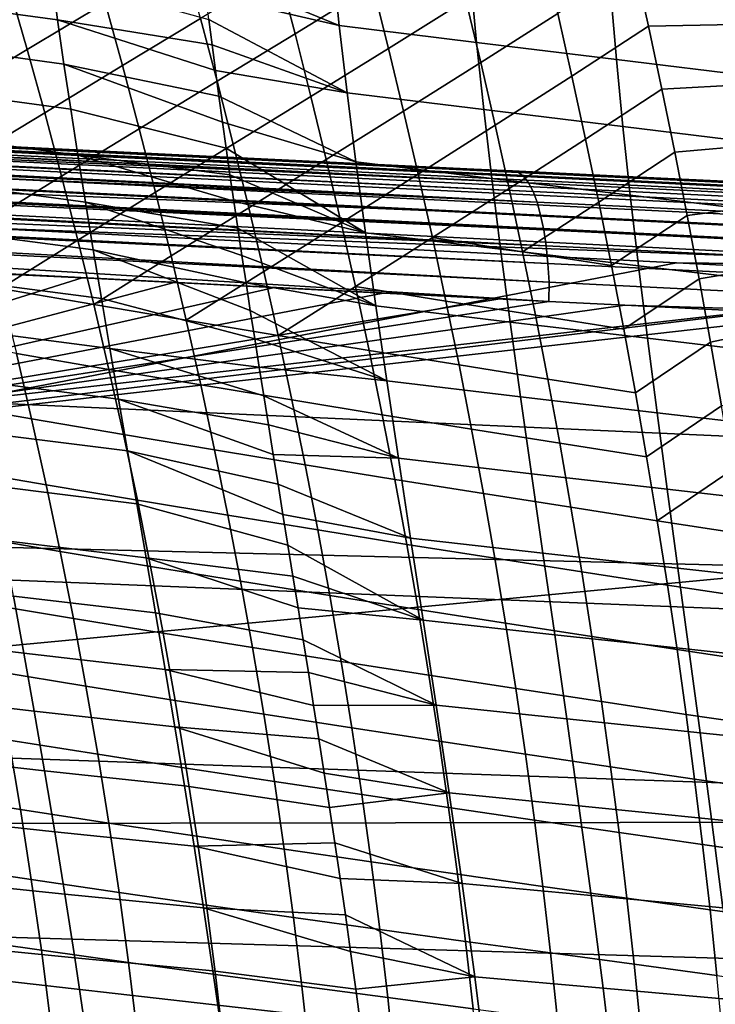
# Model space of a CAD drawing. Header units: metres. Extents: x -25 to 132, y -25 to 25.
# Tile 168 of 256: x 35.25 to 39.48, y 5.13 to 11.11. Entities that reach past the tile are written whole.
import ezdxf

# ---------------------------------------------------------------- set-up
doc = ezdxf.new("R2010")
doc.units = ezdxf.units.M
doc.layers.add('solid_12_061_071_XXX', color=7, linetype='CONTINUOUS')

msp = doc.modelspace()

# ---------------------------------------------------------------- linework, layer by layer
at = {"layer": 'solid_12_061_071_XXX'}
for points in [[(36.926117, 11.026084, 79.176849), (37.399086, 11.317665, 79.163437), (37.30064, 11.696459, 79.042152), (36.826393, 11.405828, 79.055687)], [(37.494419, 10.937432, 79.280838), (37.96521, 11.232767, 79.283257), (37.871307, 11.61235, 79.165321), (37.399086, 11.317665, 79.163437)], [(35.297585, 10.929694, 79.07766), (35.772095, 11.213678, 79.008812), (35.663757, 11.592812, 78.878784), (35.188244, 11.31093, 78.946693)], [(37.195236, 11.076002, 50.549416), (36.366974, 11.416346, 49.997757), (36.350224, 11.567039, 50.132), (37.15374, 11.474113, 50.882942)], [(34.525883, 11.501549, 48.00235), (35.446209, 11.375857, 48.938633), (35.482349, 11.111381, 48.708679), (34.566238, 11.236347, 47.761555)], [(35.877205, 10.832466, 79.134789), (36.351624, 11.118738, 79.085762), (36.247562, 11.498135, 78.960381), (35.772095, 11.213678, 79.008812)], [(38.056053, 10.851933, 79.397316), (38.524311, 11.150175, 79.414734), (38.435108, 11.530629, 79.299744), (37.96521, 11.232767, 79.283257)], [(38.030857, 10.972892, 51.314945), (37.195236, 11.076002, 50.549416), (37.15374, 11.474113, 50.882942), (37.993309, 11.370728, 51.634666)], [(38.610531, 10.768657, 79.525856), (39.075268, 11.071776, 79.55661), (38.99091, 11.453245, 79.44413), (38.524311, 11.150175, 79.414734)], [(39.075268, 11.071776, 79.55661), (39.599445, 11.083069, 79.683769), (39.522884, 11.449518, 79.577232), (38.99091, 11.453245, 79.44413)], [(35.446209, 11.375857, 48.938633), (36.402992, 11.111957, 49.737904), (36.422203, 10.958199, 49.612209), (35.482349, 11.111381, 48.708679)], [(36.45248, 10.737462, 79.207161), (36.926117, 11.026084, 79.176849), (36.826393, 11.405828, 79.055687), (36.351624, 11.118738, 79.085762)], [(37.195236, 11.076002, 50.549416), (36.384579, 11.264609, 49.866364), (36.366974, 11.416346, 49.997757)], [(37.993309, 11.370728, 51.634666), (38.846439, 11.267314, 52.373837), (38.880444, 10.8697, 52.067516), (38.030857, 10.972892, 51.314945)], [(34.82412, 10.647159, 79.167976), (35.297585, 10.929694, 79.07766), (35.188244, 11.31093, 78.946693), (34.713783, 11.031142, 79.035805)], [(37.022667, 10.644657, 79.294083), (37.494419, 10.937432, 79.280838), (37.399086, 11.317665, 79.163437), (36.926117, 11.026084, 79.176849)], [(37.242676, 10.667379, 50.231834), (36.402992, 11.111957, 49.737904), (36.384579, 11.264609, 49.866364), (37.195236, 11.076002, 50.549416)], [(38.846439, 11.267314, 52.373837), (39.712833, 11.162333, 53.098919), (39.743713, 10.764929, 52.805702), (38.880444, 10.8697, 52.067516)], [(34.566238, 11.236347, 47.761555), (35.482349, 11.111381, 48.708679), (35.521023, 10.842031, 48.486217), (34.60915, 10.966108, 47.528667)], [(35.40366, 10.546096, 79.204483), (35.877205, 10.832466, 79.134789), (35.772095, 11.213678, 79.008812), (35.297585, 10.929694, 79.07766)], [(37.58662, 10.555714, 79.394341), (38.056053, 10.851933, 79.397316), (37.96521, 11.232767, 79.283257), (37.494419, 10.937432, 79.280838)], [(38.143829, 10.46981, 79.507507), (38.610531, 10.768657, 79.525856), (38.524311, 11.150175, 79.414734), (38.056053, 10.851933, 79.397316)], [(35.482349, 11.111381, 48.708679), (36.422203, 10.958199, 49.612209), (36.442215, 10.803141, 49.489117)], [(35.482349, 11.111381, 48.708679), (36.442215, 10.803141, 49.489117), (36.462982, 10.646837, 49.36866), (35.521023, 10.842031, 48.486217)], [(35.979061, 10.4491, 79.256706), (36.45248, 10.737462, 79.207161), (36.351624, 11.118738, 79.085762), (35.877205, 10.832466, 79.134789)], [(37.242676, 10.667379, 50.231834), (36.422203, 10.958199, 49.612209), (36.402992, 11.111957, 49.737904)], [(38.074203, 10.564868, 51.010391), (37.242676, 10.667379, 50.231834), (37.195236, 11.076002, 50.549416), (38.030857, 10.972892, 51.314945)], [(38.69376, 10.386048, 79.633125), (39.156734, 10.689431, 79.665237), (39.075268, 11.071776, 79.55661), (38.610531, 10.768657, 79.525856)], [(39.156734, 10.689431, 79.665237), (39.673271, 10.716878, 79.786499), (39.599445, 11.083069, 79.683769), (39.075268, 11.071776, 79.55661)], [(36.550102, 10.354238, 79.324577), (37.022667, 10.644657, 79.294083), (36.926117, 11.026084, 79.176849), (36.45248, 10.737462, 79.207161)], [(34.60915, 10.966108, 47.528667), (35.521023, 10.842031, 48.486217), (35.562122, 10.567641, 48.271221), (34.654507, 10.690661, 47.303669)], [(37.242676, 10.667379, 50.231834), (36.442215, 10.803141, 49.489117), (36.422203, 10.958199, 49.612209)], [(38.030857, 10.972892, 51.314945), (38.880444, 10.8697, 52.067516), (38.920094, 10.462225, 51.775612), (38.074203, 10.564868, 51.010391)], [(34.931156, 10.260517, 79.295876), (35.40366, 10.546096, 79.204483), (35.297585, 10.929694, 79.07766), (34.82412, 10.647159, 79.167976)], [(37.11602, 10.26149, 79.407387), (37.58662, 10.555714, 79.394341), (37.494419, 10.937432, 79.280838), (37.022667, 10.644657, 79.294083)], [(35.506435, 10.160056, 79.327156), (35.979061, 10.4491, 79.256706), (35.877205, 10.832466, 79.134789), (35.40366, 10.546096, 79.204483)], [(35.521023, 10.842031, 48.486217), (36.462982, 10.646837, 49.36866), (36.484486, 10.489257, 49.250813)], [(35.521023, 10.842031, 48.486217), (36.484486, 10.489257, 49.250813), (36.506718, 10.330255, 49.135468), (35.562122, 10.567641, 48.271221)], [(37.675674, 10.172462, 79.50396), (38.143829, 10.46981, 79.507507), (38.056053, 10.851933, 79.397316), (37.58662, 10.555714, 79.394341)], [(38.880444, 10.8697, 52.067516), (39.743713, 10.764929, 52.805702), (39.780045, 10.357989, 52.526173), (38.920094, 10.462225, 51.775612)], [(37.295677, 10.247669, 49.930119), (36.462982, 10.646837, 49.36866), (36.442215, 10.803141, 49.489117), (37.242676, 10.667379, 50.231834)], [(36.077633, 10.063504, 79.374573), (36.550102, 10.354238, 79.324577), (36.45248, 10.737462, 79.207161), (35.979061, 10.4491, 79.256706)], [(38.228519, 10.086362, 79.613831), (38.69376, 10.386048, 79.633125), (38.610531, 10.768657, 79.525856), (38.143829, 10.46981, 79.507507)], [(39.235306, 10.306194, 79.769989), (39.744358, 10.351108, 79.885414), (39.673271, 10.716878, 79.786499), (39.156734, 10.689431, 79.665237)], [(34.654507, 10.690661, 47.303669), (35.562122, 10.567641, 48.271221), (35.605537, 10.288043, 48.063667), (34.702202, 10.409834, 47.086529)], [(38.122982, 10.146096, 50.720924), (37.295677, 10.247669, 49.930119), (37.242676, 10.667379, 50.231834), (38.074203, 10.564868, 51.010391)], [(38.773987, 10.002324, 79.736526), (39.235306, 10.306194, 79.769989), (39.156734, 10.689431, 79.665237), (38.69376, 10.386048, 79.633125)], [(37.295677, 10.247669, 49.930119), (36.484486, 10.489257, 49.250813), (36.462982, 10.646837, 49.36866)], [(36.644466, 9.969, 79.438011), (37.11602, 10.26149, 79.407387), (37.022667, 10.644657, 79.294083), (36.550102, 10.354238, 79.324577)], [(35.034824, 9.87113, 79.419502), (35.506435, 10.160056, 79.327156), (35.40366, 10.546096, 79.204483), (34.931156, 10.260517, 79.295876)], [(35.562122, 10.567641, 48.271221), (36.506718, 10.330255, 49.135468), (36.529663, 10.169738, 49.022564), (35.605537, 10.288043, 48.063667)], [(37.20615, 9.876525, 79.516762), (37.675674, 10.172462, 79.50396), (37.58662, 10.555714, 79.394341), (37.11602, 10.26149, 79.407387)], [(38.074203, 10.564868, 51.010391), (38.920094, 10.462225, 51.775612), (38.965015, 10.044342, 51.498051), (38.122982, 10.146096, 50.720924)], [(31.698168, 10.500534, 136.387131), (31.681293, 10.507289, 136.454178), (33.953064, 10.399088, 137.129211), (38.285995, 10.182731, 138.192017)], [(38.285995, 10.182731, 138.192017), (31.699619, 10.499722, 136.381332), (31.698168, 10.500534, 136.387131)], [(38.285995, 10.182731, 138.192017), (38.317028, 10.158749, 138.07576), (31.717611, 10.486503, 136.309219), (31.699619, 10.499722, 136.381332)], [(38.317028, 10.158749, 138.07576), (31.726948, 10.477262, 136.271561), (31.717611, 10.486503, 136.309219)], [(38.317028, 10.158749, 138.07576), (31.735167, 10.467708, 136.238235), (31.726948, 10.477262, 136.271561)], [(37.353867, 9.816295, 49.644184), (36.506718, 10.330255, 49.135468), (36.484486, 10.489257, 49.250813), (37.295677, 10.247669, 49.930119)], [(38.317028, 10.158749, 138.07576), (38.346371, 10.120231, 137.963028), (31.75218, 10.443442, 136.168808), (31.735167, 10.467708, 136.238235)], [(38.346371, 10.120231, 137.963028), (31.754452, 10.439717, 136.15947), (31.75218, 10.443442, 136.168808)], [(38.346371, 10.120231, 137.963028), (31.768555, 10.413846, 136.101303), (31.754452, 10.439717, 136.15947)], [(38.346371, 10.120231, 137.963028), (38.373581, 10.067758, 137.855515), (31.780272, 10.388455, 136.052551), (31.768555, 10.413846, 136.101303)], [(35.60585, 9.771492, 79.445663), (36.077633, 10.063504, 79.374573), (35.979061, 10.4491, 79.256706), (35.506435, 10.160056, 79.327156)], [(37.761559, 9.78763, 79.609673), (38.228519, 10.086362, 79.613831), (38.143829, 10.46981, 79.507507), (37.675674, 10.172462, 79.50396)], [(38.920094, 10.462225, 51.775612), (39.780045, 10.357989, 52.526173), (39.82148, 9.940987, 52.260262), (38.965015, 10.044342, 51.498051)], [(38.373581, 10.067758, 137.855515), (31.784197, 10.379086, 136.036118), (31.780272, 10.388455, 136.052551)], [(38.373581, 10.067758, 137.855515), (38.398247, 10.002119, 137.754822), (31.799015, 10.339363, 135.973648), (31.784197, 10.379086, 136.036118)], [(38.285995, 10.182731, 138.192017), (33.953064, 10.399088, 137.129211), (34.417206, 10.376719, 137.256088)], [(38.285995, 10.182731, 138.192017), (34.417206, 10.376719, 137.256088), (34.901939, 10.353356, 137.388107)], [(34.702202, 10.409834, 47.086529), (35.605537, 10.288043, 48.063667), (35.651161, 10.00307, 47.863529), (34.752117, 10.123454, 46.877224)], [(34.794491, 10.358452, 140.687073), (35.135567, 10.342013, 140.780289), (35.419647, 10.328405, 137.529251), (34.901939, 10.353356, 137.388107)], [(34.901939, 10.353356, 137.388107), (35.419647, 10.328405, 137.529251), (36.593594, 10.271827, 137.851532)], [(38.285995, 10.182731, 138.192017), (34.901939, 10.353356, 137.388107), (37.964447, 10.205758, 138.230103)], [(37.254772, 10.239962, 138.034012), (37.964447, 10.205758, 138.230103), (34.901939, 10.353356, 137.388107)], [(36.593594, 10.271827, 137.851532), (37.254772, 10.239962, 138.034012), (34.901939, 10.353356, 137.388107)], [(36.172859, 9.67561, 79.488365), (36.644466, 9.969, 79.438011), (36.550102, 10.354238, 79.324577), (36.077633, 10.063504, 79.374573)], [(38.310108, 9.701551, 79.71627), (38.773987, 10.002324, 79.736526), (38.69376, 10.386048, 79.633125), (38.228519, 10.086362, 79.613831)], [(38.398247, 10.002119, 137.754822), (31.804022, 10.324234, 135.952347), (31.799015, 10.339363, 135.973648)], [(38.398247, 10.002119, 137.754822), (31.812925, 10.294903, 135.914215), (31.804022, 10.324234, 135.952347)], [(38.398247, 10.002119, 137.754822), (38.419998, 9.924301, 137.662491), (31.82535, 10.248003, 135.860367), (31.812925, 10.294903, 135.914215)], [(35.043602, 10.257109, 141.124496), (41.498787, 9.943375, 142.89328), (41.523026, 9.981983, 142.811356), (35.067528, 10.294581, 141.043594)], [(35.067528, 10.294581, 141.043594), (41.523026, 9.981983, 142.811356), (41.547871, 10.009643, 142.725281), (35.092022, 10.321422, 140.95874)], [(35.092022, 10.321422, 140.95874), (41.547871, 10.009643, 142.725281), (41.572926, 10.025921, 142.636414), (35.116714, 10.337221, 140.871216)], [(35.116714, 10.337221, 140.871216), (41.572926, 10.025921, 142.636414), (39.472385, 10.132999, 141.96582), (35.135567, 10.342013, 140.780289)], [(35.135567, 10.342013, 140.780289), (39.472385, 10.132999, 141.96582), (35.981632, 10.301321, 137.683167), (35.419647, 10.328405, 137.529251)], [(35.419647, 10.328405, 137.529251), (35.981632, 10.301321, 137.683167), (36.593594, 10.271827, 137.851532)], [(39.472385, 10.132999, 141.96582), (36.593594, 10.271827, 137.851532), (35.981632, 10.301321, 137.683167)], [(37.353867, 9.816295, 49.644184), (36.529663, 10.169738, 49.022564), (36.506718, 10.330255, 49.135468)], [(38.8512, 9.617458, 79.83606), (39.310974, 9.922052, 79.870888), (39.235306, 10.306194, 79.769989), (38.773987, 10.002324, 79.736526)], [(39.310974, 9.922052, 79.870888), (39.812748, 9.985627, 79.980576), (39.744358, 10.351108, 79.885414), (39.235306, 10.306194, 79.769989)], [(38.419998, 9.924301, 137.662491), (31.825848, 10.245959, 135.8582), (31.82535, 10.248003, 135.860367)], [(38.419998, 9.924301, 137.662491), (31.837706, 10.192813, 135.805878), (31.825848, 10.245959, 135.8582)], [(35.020611, 10.209569, 141.200211), (41.475533, 9.894423, 142.969803), (41.498787, 9.943375, 142.89328), (35.043602, 10.257109, 141.124496)], [(35.605537, 10.288043, 48.063667), (36.529663, 10.169738, 49.022564), (36.553288, 10.007778, 48.912148)], [(35.605537, 10.288043, 48.063667), (36.553288, 10.007778, 48.912148), (36.577579, 9.844248, 48.804138), (35.651161, 10.00307, 47.863529)], [(39.472385, 10.132999, 141.96582), (37.254772, 10.239962, 138.034012), (36.593594, 10.271827, 137.851532)], [(36.735516, 9.581687, 79.547447), (37.20615, 9.876525, 79.516762), (37.11602, 10.26149, 79.407387), (36.644466, 9.969, 79.438011)], [(39.472385, 10.132999, 141.96582), (37.964447, 10.205758, 138.230103), (37.254772, 10.239962, 138.034012)], [(38.176823, 9.716017, 50.446468), (37.353867, 9.816295, 49.644184), (37.295677, 10.247669, 49.930119), (38.122982, 10.146096, 50.720924)], [(38.419998, 9.924301, 137.662491), (38.438511, 9.835476, 137.57991), (31.843941, 10.160887, 135.777954), (31.837706, 10.192813, 135.805878)], [(34.998901, 10.152683, 141.269592), (41.453621, 9.83589, 143.039688), (41.475533, 9.894423, 142.969803), (35.020611, 10.209569, 141.200211)], [(37.964447, 10.205758, 138.230103), (38.247929, 10.192096, 138.308441), (38.285995, 10.182731, 138.192017)], [(39.472385, 10.132999, 141.96582), (38.247929, 10.192096, 138.308441), (37.964447, 10.205758, 138.230103)], [(39.472385, 10.132999, 141.96582), (38.723644, 10.169168, 138.439911), (38.247929, 10.192096, 138.308441)], [(38.285995, 10.182731, 138.192017), (38.247929, 10.192096, 138.308441), (38.723644, 10.169168, 138.439911)], [(44.873028, 9.865136, 140.019165), (38.285995, 10.182731, 138.192017), (38.723644, 10.169168, 138.439911)], [(44.904503, 9.84075, 139.902008), (38.317028, 10.158749, 138.07576), (38.285995, 10.182731, 138.192017), (44.873028, 9.865136, 140.019165)], [(38.438511, 9.835476, 137.57991), (31.848436, 10.135768, 135.757584), (31.843941, 10.160887, 135.777954)], [(38.438511, 9.835476, 137.57991), (38.453503, 9.736979, 137.508301), (31.857973, 10.07515, 135.713577), (31.848436, 10.135768, 135.757584)], [(34.752117, 10.123454, 46.877224), (35.651161, 10.00307, 47.863529), (35.698887, 9.712552, 47.670784), (34.80415, 9.83135, 46.675728)], [(34.978802, 10.087314, 141.331589), (41.433399, 9.768692, 143.101868), (41.453621, 9.83589, 143.039688), (34.998901, 10.152683, 141.269592)], [(35.134995, 9.478911, 79.53878), (35.60585, 9.771492, 79.445663), (35.506435, 10.160056, 79.327156), (35.034824, 9.87113, 79.419502)], [(37.353867, 9.816295, 49.644184), (36.553288, 10.007778, 48.912148), (36.529663, 10.169738, 49.022564)], [(37.293015, 9.489709, 79.622185), (37.761559, 9.78763, 79.609673), (37.675674, 10.172462, 79.50396), (37.20615, 9.876525, 79.516762)], [(38.122982, 10.146096, 50.720924), (38.965015, 10.044342, 51.498051), (39.014854, 9.615508, 51.234753), (38.176823, 9.716017, 50.446468)], [(44.934254, 9.801586, 139.788483), (38.346371, 10.120231, 137.963028), (38.317028, 10.158749, 138.07576), (44.904503, 9.84075, 139.902008)], [(44.96183, 9.748246, 139.680298), (38.373581, 10.067758, 137.855515), (38.346371, 10.120231, 137.963028), (44.934254, 9.801586, 139.788483)], [(39.472385, 10.132999, 141.96582), (39.537022, 10.129968, 138.664841), (38.723644, 10.169168, 138.439911)], [(44.873028, 9.865136, 140.019165), (38.723644, 10.169168, 138.439911), (39.537022, 10.129968, 138.664841)], [(39.472385, 10.132999, 141.96582), (41.577358, 10.031549, 142.541504), (40.410191, 10.087885, 138.906616), (39.537022, 10.129968, 138.664841)], [(41.572926, 10.025921, 142.636414), (41.577358, 10.031549, 142.541504), (39.472385, 10.132999, 141.96582)], [(38.453503, 9.736979, 137.508301), (31.85952, 10.064173, 135.706329), (31.857973, 10.07515, 135.713577)], [(38.453503, 9.736979, 137.508301), (31.866266, 10.01131, 135.674133), (31.85952, 10.064173, 135.706329)], [(34.960613, 10.01445, 141.385269), (41.415184, 9.693879, 143.155365), (41.433399, 9.768692, 143.101868), (34.978802, 10.087314, 141.331589)], [(35.701786, 9.380331, 79.559952), (36.172859, 9.67561, 79.488365), (36.077633, 10.063504, 79.374573), (35.60585, 9.771492, 79.445663)], [(37.761559, 9.78763, 79.609673), (38.310108, 9.701551, 79.71627), (38.228519, 10.086362, 79.613831)], [(44.986809, 9.681545, 139.579117), (38.398247, 10.002119, 137.754822), (38.373581, 10.067758, 137.855515), (44.96183, 9.748246, 139.680298)], [(38.453503, 9.736979, 137.508301), (38.464748, 9.630296, 137.448746), (31.871862, 9.959291, 135.646545), (31.866266, 10.01131, 135.674133)], [(34.944614, 9.935197, 141.42981), (41.399254, 9.61262, 143.199341), (41.415184, 9.693879, 143.155365), (34.960613, 10.01445, 141.385269)], [(35.651161, 10.00307, 47.863529), (36.577579, 9.844248, 48.804138), (36.602543, 9.678995, 48.698448)], [(35.651161, 10.00307, 47.863529), (36.602543, 9.678995, 48.698448), (36.628143, 9.512021, 48.595085), (35.698887, 9.712552, 47.670784)], [(37.416866, 9.372679, 49.373947), (36.577579, 9.844248, 48.804138), (36.553288, 10.007778, 48.912148), (37.353867, 9.816295, 49.644184)], [(38.310108, 9.701551, 79.71627), (38.8512, 9.617458, 79.83606), (38.773987, 10.002324, 79.736526)], [(45.008804, 9.602505, 139.486496), (38.419998, 9.924301, 137.662491), (38.398247, 10.002119, 137.754822), (44.986809, 9.681545, 139.579117)], [(38.965015, 10.044342, 51.498051), (39.82148, 9.940987, 52.260262), (39.867657, 9.513391, 52.007893), (39.014854, 9.615508, 51.234753)], [(38.464748, 9.630296, 137.448746), (31.873268, 9.944608, 135.639435), (31.871862, 9.959291, 135.646545)], [(38.464748, 9.630296, 137.448746), (38.47208, 9.517028, 137.402161), (31.878941, 9.87543, 135.609726), (31.873268, 9.944608, 135.639435)], [(34.944614, 9.935197, 141.42981), (34.925011, 9.850969, 141.462906), (34.961403, 9.849141, 141.472885), (41.399254, 9.61262, 143.199341)], [(36.264637, 9.28535, 79.59803), (36.735516, 9.581687, 79.547447), (36.644466, 9.969, 79.438011), (36.172859, 9.67561, 79.488365)], [(39.383732, 9.536991, 79.967911), (39.878487, 9.620257, 80.072052), (39.812748, 9.985627, 79.980576), (39.310974, 9.922052, 79.870888)], [(38.47208, 9.517028, 137.402161), (31.880789, 9.847789, 135.599487), (31.878941, 9.87543, 135.609726)], [(36.823158, 9.192241, 79.652824), (37.293015, 9.489709, 79.622185), (37.20615, 9.876525, 79.516762), (36.735516, 9.581687, 79.547447)], [(45.027485, 9.512335, 139.403854), (38.438511, 9.835476, 137.57991), (38.419998, 9.924301, 137.662491), (45.008804, 9.602505, 139.486496)], [(38.925377, 9.231427, 79.931725), (39.383732, 9.536991, 79.967911), (39.310974, 9.922052, 79.870888), (38.8512, 9.617458, 79.83606)], [(38.469383, 9.399178, 137.367554), (31.883251, 9.804172, 135.585144), (31.880789, 9.847789, 135.599487), (38.47208, 9.517028, 137.402161)], [(34.80415, 9.83135, 46.675728), (35.698887, 9.712552, 47.670784), (35.748592, 9.416315, 47.485413), (34.858173, 9.533341, 46.482018)], [(39.246735, 9.633822, 142.647186), (34.961403, 9.849141, 141.472885), (34.880192, 8.792013, 141.828049)], [(41.399254, 9.61262, 143.199341), (34.961403, 9.849141, 141.472885), (39.246735, 9.633822, 142.647186)], [(37.416866, 9.372679, 49.373947), (36.602543, 9.678995, 48.698448), (36.577579, 9.844248, 48.804138)], [(38.235359, 9.274068, 50.186943), (37.416866, 9.372679, 49.373947), (37.353867, 9.816295, 49.644184), (38.176823, 9.716017, 50.446468)], [(45.042561, 9.412416, 139.332458), (38.453503, 9.736979, 137.508301), (38.438511, 9.835476, 137.57991), (45.027485, 9.512335, 139.403854)], [(32.342209, 9.713166, 135.690826), (31.883251, 9.804172, 135.585144), (38.469383, 9.399178, 137.367554)], [(35.134995, 9.478911, 79.53878), (35.701786, 9.380331, 79.559952), (35.60585, 9.771492, 79.445663)], [(37.293015, 9.489709, 79.622185), (37.844234, 9.401174, 79.711479), (37.761559, 9.78763, 79.609673)], [(37.761559, 9.78763, 79.609673), (37.844234, 9.401174, 79.711479), (38.388569, 9.315345, 79.814827), (38.310108, 9.701551, 79.71627)], [(32.342209, 9.713166, 135.690826), (38.469383, 9.399178, 137.367554), (32.799648, 9.689264, 135.814972)], [(35.698887, 9.712552, 47.670784), (36.628143, 9.512021, 48.595085), (36.654358, 9.34331, 48.494053)], [(35.698887, 9.712552, 47.670784), (36.654358, 9.34331, 48.494053), (36.681168, 9.172701, 48.395283), (35.748592, 9.416315, 47.485413)], [(38.176823, 9.716017, 50.446468), (39.014854, 9.615508, 51.234753), (39.069244, 9.175176, 50.985641), (38.235359, 9.274068, 50.186943)], [(38.310108, 9.701551, 79.71627), (38.388569, 9.315345, 79.814827), (38.925377, 9.231427, 79.931725), (38.8512, 9.617458, 79.83606)], [(45.053802, 9.304279, 139.273392), (38.464748, 9.630296, 137.448746), (38.453503, 9.736979, 137.508301), (45.042561, 9.412416, 139.332458)], [(32.799648, 9.689264, 135.814972), (38.469383, 9.399178, 137.367554), (33.25716, 9.663328, 135.938843)], [(36.191441, 9.514271, 136.740952), (35.631065, 9.542022, 136.587158), (33.25716, 9.663328, 135.938843)], [(35.631065, 9.542022, 136.587158), (33.712975, 9.638005, 136.062546), (33.25716, 9.663328, 135.938843)], [(33.25716, 9.663328, 135.938843), (36.802082, 9.483549, 136.908661), (36.191441, 9.514271, 136.740952)], [(33.25716, 9.663328, 135.938843), (37.462479, 9.450059, 137.090225), (36.802082, 9.483549, 136.908661)], [(33.25716, 9.663328, 135.938843), (38.172127, 9.414149, 137.285614), (37.462479, 9.450059, 137.090225)], [(33.25716, 9.663328, 135.938843), (38.469383, 9.399178, 137.367554), (38.172127, 9.414149, 137.285614)], [(35.631065, 9.542022, 136.587158), (35.114937, 9.567179, 136.445587), (33.712975, 9.638005, 136.062546)], [(35.701786, 9.380331, 79.559952), (36.264637, 9.28535, 79.59803), (36.172859, 9.67561, 79.488365)], [(37.416866, 9.372679, 49.373947), (36.628143, 9.512021, 48.595085), (36.602543, 9.678995, 48.698448)], [(39.246735, 9.633822, 142.647186), (34.880192, 8.792013, 141.828049), (41.365772, 9.527261, 143.227585)], [(36.264637, 9.28535, 79.59803), (36.823158, 9.192241, 79.652824), (36.735516, 9.581687, 79.547447)], [(45.061039, 9.189577, 139.227554), (38.47208, 9.517028, 137.402161), (38.464748, 9.630296, 137.448746), (45.053802, 9.304279, 139.273392)], [(39.014854, 9.615508, 51.234753), (39.867657, 9.513391, 52.007893), (39.918221, 9.074673, 51.76899), (39.069244, 9.175176, 50.985641)], [(41.399254, 9.61262, 143.199341), (39.246735, 9.633822, 142.647186), (41.365772, 9.527261, 143.227585)], [(39.453575, 9.150999, 80.061066), (39.941605, 9.254979, 80.159874), (39.878487, 9.620257, 80.072052), (39.383732, 9.536991, 79.967911)], [(31.964867, 8.393766, 135.295547), (35.114937, 9.567179, 136.445587), (35.631065, 9.542022, 136.587158)], [(35.631065, 9.542022, 136.587158), (36.191441, 9.514271, 136.740952), (31.964867, 8.393766, 135.295547)], [(34.858173, 9.533341, 46.482018), (35.748592, 9.416315, 47.485413), (35.800102, 9.114138, 47.307407), (34.914009, 9.229203, 46.296093)], [(41.365772, 9.527261, 143.227585), (34.880192, 8.792013, 141.828049), (41.342636, 8.498657, 143.566376), (41.402802, 9.525398, 143.237717)], [(38.47208, 9.517028, 137.402161), (45.061039, 9.189577, 139.227554), (38.931995, 9.375971, 137.495193), (38.469383, 9.399178, 137.367554)], [(38.99649, 8.844213, 80.023491), (39.453575, 9.150999, 80.061066), (39.383732, 9.536991, 79.967911), (38.925377, 9.231427, 79.931725)], [(36.191441, 9.514271, 136.740952), (36.802082, 9.483549, 136.908661), (31.964867, 8.393766, 135.295547)], [(36.802082, 9.483549, 136.908661), (37.462479, 9.450059, 137.090225), (31.964867, 8.393766, 135.295547)], [(35.134995, 9.478911, 79.53878), (35.231522, 9.083777, 79.653648), (35.794113, 8.986496, 79.669945), (35.701786, 9.380331, 79.559952)], [(37.484211, 8.916175, 49.119354), (36.654358, 9.34331, 48.494053), (36.628143, 9.512021, 48.595085), (37.416866, 9.372679, 49.373947)], [(36.823158, 9.192241, 79.652824), (37.37653, 9.100996, 79.723618), (37.293015, 9.489709, 79.622185)], [(37.293015, 9.489709, 79.622185), (37.37653, 9.100996, 79.723618), (37.923641, 9.013056, 79.809334), (37.844234, 9.401174, 79.711479)], [(37.462479, 9.450059, 137.090225), (38.172127, 9.414149, 137.285614), (31.964867, 8.393766, 135.295547)], [(38.172127, 9.414149, 137.285614), (38.469383, 9.399178, 137.367554), (31.964867, 8.393766, 135.295547)], [(38.469383, 9.399178, 137.367554), (38.931995, 9.375971, 137.495193), (31.964867, 8.393766, 135.295547)], [(35.748592, 9.416315, 47.485413), (36.681168, 9.172701, 48.395283), (36.708553, 9.000058, 48.298725), (35.800102, 9.114138, 47.307407)], [(37.844234, 9.401174, 79.711479), (37.923641, 9.013056, 79.809334), (38.463848, 8.927715, 79.90947), (38.388569, 9.315345, 79.814827)], [(38.931995, 9.375971, 137.495193), (39.746262, 9.335279, 137.720123), (31.964867, 8.393766, 135.295547)], [(35.701786, 9.380331, 79.559952), (35.794113, 8.986496, 79.669945), (36.352848, 8.892658, 79.703514), (36.264637, 9.28535, 79.59803)], [(37.484211, 8.916175, 49.119354), (36.681168, 9.172701, 48.395283), (36.654358, 9.34331, 48.494053)], [(38.298119, 8.819618, 49.942291), (37.484211, 8.916175, 49.119354), (37.416866, 9.372679, 49.373947), (38.235359, 9.274068, 50.186943)], [(39.746262, 9.335279, 137.720123), (38.931995, 9.375971, 137.495193), (45.061039, 9.189577, 139.227554)], [(39.746262, 9.335279, 137.720123), (40.117447, 9.316762, 137.822769), (31.964867, 8.393766, 135.295547)], [(40.117447, 9.316762, 137.822769), (40.203876, 7.779997, 137.54454), (31.986578, 7.98365, 135.220963), (31.964867, 8.393766, 135.295547)], [(36.264637, 9.28535, 79.59803), (36.352848, 8.892658, 79.703514), (36.907295, 8.800608, 79.754105), (36.823158, 9.192241, 79.652824)], [(38.388569, 9.315345, 79.814827), (38.463848, 8.927715, 79.90947), (38.99649, 8.844213, 80.023491), (38.925377, 9.231427, 79.931725)], [(34.914009, 9.229203, 46.296093), (35.800102, 9.114138, 47.307407), (35.853222, 8.805787, 47.136772), (34.971455, 8.918693, 46.11795)], [(38.235359, 9.274068, 50.186943), (39.069244, 9.175176, 50.985641), (39.127728, 8.722733, 50.750671), (38.298119, 8.819618, 49.942291)], [(39.520477, 8.764067, 80.150337), (40.00209, 8.889896, 80.244034), (39.941605, 9.254979, 80.159874), (39.453575, 9.150999, 80.061066)], [(34.666168, 9.18328, 79.655632), (34.763165, 8.783484, 79.771065), (35.324268, 8.685642, 79.764038), (35.231522, 9.083777, 79.653648)], [(37.484211, 8.916175, 49.119354), (36.708553, 9.000058, 48.298725), (36.681168, 9.172701, 48.395283)], [(36.823158, 9.192241, 79.652824), (36.907295, 8.800608, 79.754105), (37.456612, 8.71034, 79.821014), (37.37653, 9.100996, 79.723618)], [(39.069244, 9.175176, 50.985641), (39.918221, 9.074673, 51.76899), (39.972721, 8.624241, 51.54351), (39.127728, 8.722733, 50.750671)], [(35.800102, 9.114138, 47.307407), (36.708553, 9.000058, 48.298725), (36.736462, 8.825446, 48.204441)], [(35.800102, 9.114138, 47.307407), (36.736462, 8.825446, 48.204441), (36.764877, 8.64872, 48.112377), (35.853222, 8.805787, 47.136772)], [(37.37653, 9.100996, 79.723618), (37.456612, 8.71034, 79.821014), (37.999706, 8.62324, 79.903206), (37.923641, 9.013056, 79.809334)], [(39.064495, 8.455798, 80.111343), (39.520477, 8.764067, 80.150337), (39.453575, 9.150999, 80.061066), (38.99649, 8.844213, 80.023491)], [(35.231522, 9.083777, 79.653648), (35.324268, 8.685642, 79.764038), (35.882702, 8.589912, 79.775597), (35.794113, 8.986496, 79.669945)], [(35.794113, 8.986496, 79.669945), (35.882702, 8.589912, 79.775597), (36.437382, 8.497471, 79.804749), (36.352848, 8.892658, 79.703514)], [(37.484211, 8.916175, 49.119354), (37.555244, 8.446009, 48.880409), (36.736462, 8.825446, 48.204441), (36.708553, 9.000058, 48.298725)], [(37.923641, 9.013056, 79.809334), (37.999706, 8.62324, 79.903206), (38.535896, 8.538635, 80.00016), (38.463848, 8.927715, 79.90947)], [(34.971455, 8.918693, 46.11795), (35.853222, 8.805787, 47.136772), (35.907761, 8.49103, 46.973511), (35.030312, 8.601571, 45.947601)], [(38.463848, 8.927715, 79.90947), (38.535896, 8.538635, 80.00016), (39.064495, 8.455798, 80.111343), (38.99649, 8.844213, 80.023491)], [(36.352848, 8.892658, 79.703514), (36.437382, 8.497471, 79.804749), (36.987823, 8.406733, 79.851227), (36.907295, 8.800608, 79.754105)], [(38.364475, 8.351922, 49.712521), (37.555244, 8.446009, 48.880409), (37.484211, 8.916175, 49.119354), (38.298119, 8.819618, 49.942291)], [(35.853222, 8.805787, 47.136772), (36.764877, 8.64872, 48.112377), (36.793785, 8.469678, 48.022469)], [(35.853222, 8.805787, 47.136772), (36.793785, 8.469678, 48.022469), (36.823158, 8.288245, 47.934711), (35.907761, 8.49103, 46.973511)], [(37.555244, 8.446009, 48.880409), (36.764877, 8.64872, 48.112377), (36.736462, 8.825446, 48.204441)], [(36.907295, 8.800608, 79.754105), (36.987823, 8.406733, 79.851227), (37.53318, 8.317697, 79.91433), (37.456612, 8.71034, 79.821014)], [(38.298119, 8.819618, 49.942291), (39.127728, 8.722733, 50.750671), (39.18969, 8.257462, 50.529839), (38.364475, 8.351922, 49.712521)], [(34.763165, 8.783484, 79.771065), (34.856194, 8.380342, 79.881783), (35.413094, 8.284421, 79.869881), (35.324268, 8.685642, 79.764038)], [(34.880192, 8.792013, 141.828049), (34.802357, 7.72207, 142.141068), (41.271473, 7.461461, 143.852539), (41.342636, 8.498657, 143.566376)], [(39.129364, 8.066165, 80.195259), (39.584427, 8.376185, 80.235718), (39.520477, 8.764067, 80.150337), (39.064495, 8.455798, 80.111343)], [(35.324268, 8.685642, 79.764038), (35.413094, 8.284421, 79.869881), (35.967426, 8.190506, 79.876831), (35.882702, 8.589912, 79.775597)], [(37.456612, 8.71034, 79.821014), (37.53318, 8.317697, 79.91433), (38.072357, 8.231692, 79.993065), (37.999706, 8.62324, 79.903206)], [(39.127728, 8.722733, 50.750671), (39.972721, 8.624241, 51.54351), (40.030556, 8.161403, 51.331455), (39.18969, 8.257462, 50.529839)], [(37.555244, 8.446009, 48.880409), (36.793785, 8.469678, 48.022469), (36.764877, 8.64872, 48.112377)], [(37.999706, 8.62324, 79.903206), (38.072357, 8.231692, 79.993065), (38.60466, 8.148079, 80.086884), (38.535896, 8.538635, 80.00016)], [(35.030312, 8.601571, 45.947601), (35.907761, 8.49103, 46.973511), (35.963516, 8.169634, 46.817627), (35.090378, 8.277596, 45.785038)], [(35.882702, 8.589912, 79.775597), (35.967426, 8.190506, 79.876831), (36.51812, 8.099723, 79.901688), (36.437382, 8.497471, 79.804749)], [(38.535896, 8.538635, 80.00016), (38.60466, 8.148079, 80.086884), (39.129364, 8.066165, 80.195259), (39.064495, 8.455798, 80.111343)], [(35.907761, 8.49103, 46.973511), (36.823158, 8.288245, 47.934711), (36.852951, 8.104446, 47.849152)], [(35.907761, 8.49103, 46.973511), (36.852951, 8.104446, 47.849152), (36.883148, 7.918087, 47.765739), (35.963516, 8.169634, 46.817627)], [(36.437382, 8.497471, 79.804749), (36.51812, 8.099723, 79.901688), (37.064648, 8.010558, 79.944145), (36.987823, 8.406733, 79.851227)], [(37.555244, 8.446009, 48.880409), (37.629311, 7.961392, 48.657112), (36.823158, 8.288245, 47.934711), (36.793785, 8.469678, 48.022469)], [(38.433784, 7.870217, 49.497631), (37.629311, 7.961392, 48.657112), (37.555244, 8.446009, 48.880409), (38.364475, 8.351922, 49.712521)], [(34.856194, 8.380342, 79.881783), (34.945099, 7.973755, 79.987732), (35.497856, 7.880029, 79.971107), (35.413094, 8.284421, 79.869881)], [(36.987823, 8.406733, 79.851227), (37.064648, 8.010558, 79.944145), (37.606144, 7.923018, 80.003525), (37.53318, 8.317697, 79.91433)], [(38.364475, 8.351922, 49.712521), (39.18969, 8.257462, 50.529839), (39.254494, 7.778628, 50.323147), (38.433784, 7.870217, 49.497631)], [(39.129364, 8.066165, 80.195259), (39.645405, 7.987345, 80.3172), (39.584427, 8.376185, 80.235718)], [(35.090378, 8.277596, 45.785038), (35.963516, 8.169634, 46.817627), (36.020306, 7.841364, 46.669117), (35.151459, 7.946526, 45.630268)], [(35.413094, 8.284421, 79.869881), (35.497856, 7.880029, 79.971107), (36.048157, 7.7882, 79.973587), (35.967426, 8.190506, 79.876831)], [(37.629311, 7.961392, 48.657112), (36.852951, 8.104446, 47.849152), (36.823158, 8.288245, 47.934711)], [(37.53318, 8.317697, 79.91433), (37.606144, 7.923018, 80.003525), (38.141529, 7.838376, 80.078857), (38.072357, 8.231692, 79.993065)], [(38.072357, 8.231692, 79.993065), (38.141529, 7.838376, 80.078857), (38.670082, 7.75602, 80.169609), (38.60466, 8.148079, 80.086884)], [(39.18969, 8.257462, 50.529839), (40.030556, 8.161403, 51.331455), (40.09111, 7.685456, 51.13282), (39.254494, 7.778628, 50.323147)], [(35.963516, 8.169634, 46.817627), (36.883148, 7.918087, 47.765739), (36.913746, 7.728974, 47.684422), (36.020306, 7.841364, 46.669117)], [(35.967426, 8.190506, 79.876831), (36.048157, 7.7882, 79.973587), (36.594952, 7.699347, 79.994263), (36.51812, 8.099723, 79.901688)], [(38.60466, 8.148079, 80.086884), (38.670082, 7.75602, 80.169609), (39.191055, 7.675295, 80.27523), (39.129364, 8.066165, 80.195259)], [(36.51812, 8.099723, 79.901688), (36.594952, 7.699347, 79.994263), (37.137665, 7.612031, 80.032814), (37.064648, 8.010558, 79.944145)], [(37.705738, 7.461537, 48.449478), (36.883148, 7.918087, 47.765739), (36.852951, 8.104446, 47.849152), (37.629311, 7.961392, 48.657112)], [(39.129364, 8.066165, 80.195259), (39.191055, 7.675295, 80.27523), (39.703388, 7.597537, 80.394775), (39.645405, 7.987345, 80.3172)], [(40.203876, 7.779997, 137.54454), (32.033657, 7.009351, 135.059204), (31.986578, 7.98365, 135.220963)], [(34.945099, 7.973755, 79.987732), (35.029732, 7.563631, 80.088829), (35.578411, 7.472381, 80.06765), (35.497856, 7.880029, 79.971107)], [(37.064648, 8.010558, 79.944145), (37.137665, 7.612031, 80.032814), (37.675419, 7.526261, 80.088547), (37.606144, 7.923018, 80.003525)], [(38.50539, 7.373744, 49.297634), (37.705738, 7.461537, 48.449478), (37.629311, 7.961392, 48.657112), (38.433784, 7.870217, 49.497631)], [(35.151459, 7.946526, 45.630268), (36.020306, 7.841364, 46.669117), (36.077923, 7.505988, 46.527988), (35.213345, 7.608122, 45.483295)], [(37.705738, 7.461537, 48.449478), (36.913746, 7.728974, 47.684422), (36.883148, 7.918087, 47.765739)], [(37.606144, 7.923018, 80.003525), (37.675419, 7.526261, 80.088547), (38.207153, 7.443254, 80.160553), (38.141529, 7.838376, 80.078857)], [(35.497856, 7.880029, 79.971107), (35.578411, 7.472381, 80.06765), (36.124771, 7.382921, 80.065804), (36.048157, 7.7882, 79.973587)], [(36.020306, 7.841364, 46.669117), (36.913746, 7.728974, 47.684422), (36.944691, 7.537115, 47.605255)], [(36.020306, 7.841364, 46.669117), (36.944691, 7.537115, 47.605255), (36.975956, 7.342432, 47.528248), (36.077923, 7.505988, 46.527988)], [(38.433784, 7.870217, 49.497631), (39.254494, 7.778628, 50.323147), (39.321518, 7.285501, 50.130604), (38.50539, 7.373744, 49.297634)], [(40.203876, 7.779997, 137.54454), (40.269119, 6.234761, 137.314911), (32.067085, 6.223006, 134.944366), (32.033657, 7.009351, 135.059204)], [(36.048157, 7.7882, 79.973587), (36.124771, 7.382921, 80.065804), (36.667763, 7.296281, 80.082428), (36.594952, 7.699347, 79.994263)], [(38.141529, 7.838376, 80.078857), (38.207153, 7.443254, 80.160553), (38.732113, 7.362431, 80.248291), (38.670082, 7.75602, 80.169609)], [(34.802357, 7.72207, 142.141068), (34.734623, 6.640627, 142.413269), (41.209572, 6.414305, 144.101288), (41.271473, 7.461461, 143.852539)], [(37.705738, 7.461537, 48.449478), (36.944691, 7.537115, 47.605255), (36.913746, 7.728974, 47.684422)], [(38.670082, 7.75602, 80.169609), (38.732113, 7.362431, 80.248291), (39.249531, 7.283172, 80.351219), (39.191055, 7.675295, 80.27523)], [(39.254494, 7.778628, 50.323147), (40.09111, 7.685456, 51.13282), (40.15377, 7.1957, 50.947617), (39.321518, 7.285501, 50.130604)], [(34.373337, 7.712669, 44.420876), (35.213345, 7.608122, 45.483295), (35.275845, 7.262142, 45.34412), (34.440277, 7.36322, 44.276134)], [(36.594952, 7.699347, 79.994263), (36.667763, 7.296281, 80.082428), (37.206772, 7.211096, 80.117165), (37.137665, 7.612031, 80.032814)], [(39.191055, 7.675295, 80.27523), (39.249531, 7.283172, 80.351219), (39.758362, 7.206751, 80.468422), (39.703388, 7.597537, 80.394775)], [(35.213345, 7.608122, 45.483295), (36.077923, 7.505988, 46.527988), (36.136185, 7.163272, 46.394241), (35.275845, 7.262142, 45.34412)], [(37.137665, 7.612031, 80.032814), (37.206772, 7.211096, 80.117165), (37.740921, 7.127379, 80.169357), (37.675419, 7.526261, 80.088547)], [(35.029732, 7.563631, 80.088829), (35.109936, 7.149874, 80.185005), (35.654621, 7.061391, 80.159439), (35.578411, 7.472381, 80.06765)], [(36.136185, 7.163272, 46.394241), (36.077923, 7.505988, 46.527988), (36.975956, 7.342432, 47.528248), (37.007519, 7.144771, 47.453381)], [(37.705738, 7.461537, 48.449478), (37.783871, 6.945654, 48.257507), (36.975956, 7.342432, 47.528248), (36.944691, 7.537115, 47.605255)], [(37.675419, 7.526261, 80.088547), (37.740921, 7.127379, 80.169357), (38.269154, 7.04629, 80.238121), (38.207153, 7.443254, 80.160553)], [(35.578411, 7.472381, 80.06765), (35.654621, 7.061391, 80.159439), (36.197132, 6.974592, 80.153419), (36.124771, 7.382921, 80.065804)], [(38.578655, 6.861741, 49.11253), (37.783871, 6.945654, 48.257507), (37.705738, 7.461537, 48.449478), (38.50539, 7.373744, 49.297634)], [(38.207153, 7.443254, 80.160553), (38.269154, 7.04629, 80.238121), (38.790695, 6.967285, 80.322922), (38.732113, 7.362431, 80.248291)], [(34.440277, 7.36322, 44.276134), (35.275845, 7.262142, 45.34412), (35.338745, 6.908345, 45.212746), (34.507568, 7.005714, 44.139622)], [(36.124771, 7.382921, 80.065804), (36.197132, 6.974592, 80.153419), (36.736435, 6.890458, 80.166115), (36.667763, 7.296281, 80.082428)], [(38.50539, 7.373744, 49.297634), (39.321518, 7.285501, 50.130604), (39.390121, 6.777348, 49.952209), (38.578655, 6.861741, 49.11253)], [(38.732113, 7.362431, 80.248291), (38.790695, 6.967285, 80.322922), (39.30476, 6.889778, 80.423218), (39.249531, 7.283172, 80.351219)], [(37.783871, 6.945654, 48.257507), (37.007519, 7.144771, 47.453381), (36.975956, 7.342432, 47.528248)], [(35.275845, 7.262142, 45.34412), (36.136185, 7.163272, 46.394241), (36.194878, 6.812984, 46.267879), (35.338745, 6.908345, 45.212746)], [(36.667763, 7.296281, 80.082428), (36.736435, 6.890458, 80.166115), (37.271873, 6.807696, 80.197159), (37.206772, 7.211096, 80.117165)], [(39.249531, 7.283172, 80.351219), (39.30476, 6.889778, 80.423218), (39.810307, 6.81498, 80.538132), (39.758362, 7.206751, 80.468422)], [(39.321518, 7.285501, 50.130604), (40.15377, 7.1957, 50.947617), (40.217918, 6.691432, 50.775845), (39.390121, 6.777348, 49.952209)], [(37.206772, 7.211096, 80.117165), (37.271873, 6.807696, 80.197159), (37.802567, 6.726327, 80.245903), (37.740921, 7.127379, 80.169357)], [(35.109936, 7.149874, 80.185005), (35.185555, 6.73239, 80.276184), (35.726341, 6.646976, 80.246414), (35.654621, 7.061391, 80.159439)], [(36.136185, 7.163272, 46.394241), (37.007519, 7.144771, 47.453381), (37.039352, 6.944003, 47.380653)], [(36.194878, 6.812984, 46.267879), (36.136185, 7.163272, 46.394241), (37.039352, 6.944003, 47.380653), (37.071411, 6.740103, 47.310101)], [(37.783871, 6.945654, 48.257507), (37.039352, 6.944003, 47.380653), (37.007519, 7.144771, 47.453381)], [(37.740921, 7.127379, 80.169357), (37.802567, 6.726327, 80.245903), (38.327465, 6.647451, 80.311516), (38.269154, 7.04629, 80.238121)], [(35.654621, 7.061391, 80.159439), (35.726341, 6.646976, 80.246414), (36.265118, 6.563139, 80.236374), (36.197132, 6.974592, 80.153419)], [(34.507568, 7.005714, 44.139622), (35.338745, 6.908345, 45.212746), (35.401726, 6.546488, 45.089199), (34.574875, 6.6399, 44.011368)], [(38.269154, 7.04629, 80.238121), (38.327465, 6.647451, 80.311516), (38.845779, 6.570556, 80.393456), (38.790695, 6.967285, 80.322922)], [(36.197132, 6.974592, 80.153419), (36.265118, 6.563139, 80.236374), (36.800854, 6.481812, 80.24527), (36.736435, 6.890458, 80.166115)], [(37.783871, 6.945654, 48.257507), (37.862965, 6.412956, 48.081223), (37.071411, 6.740103, 47.310101), (37.039352, 6.944003, 47.380653)], [(38.652851, 6.333448, 48.942337), (37.862965, 6.412956, 48.081223), (37.783871, 6.945654, 48.257507), (38.578655, 6.861741, 49.11253)], [(38.790695, 6.967285, 80.322922), (38.845779, 6.570556, 80.393456), (39.356701, 6.495094, 80.491196), (39.30476, 6.889778, 80.423218)], [(35.338745, 6.908345, 45.212746), (36.194878, 6.812984, 46.267879), (36.253696, 6.454887, 46.14893), (35.401726, 6.546488, 45.089199)], [(36.736435, 6.890458, 80.166115), (36.800854, 6.481812, 80.24527), (37.33287, 6.401778, 80.272736), (37.271873, 6.807696, 80.197159)], [(39.30476, 6.889778, 80.423218), (39.356701, 6.495094, 80.491196), (39.859203, 6.422213, 80.603905), (39.810307, 6.81498, 80.538132)], [(38.578655, 6.861741, 49.11253), (39.390121, 6.777348, 49.952209), (39.45961, 6.253438, 49.787987), (38.652851, 6.333448, 48.942337)], [(34.643692, 6.819051, 80.326378), (34.71854, 6.394274, 80.416664), (35.256435, 6.311083, 80.362297), (35.185555, 6.73239, 80.276184)], [(36.194878, 6.812984, 46.267879), (37.071411, 6.740103, 47.310101), (37.103622, 6.533017, 47.24176)], [(36.194878, 6.812984, 46.267879), (37.103622, 6.533017, 47.24176), (37.135902, 6.322685, 47.175667), (36.253696, 6.454887, 46.14893)], [(37.271873, 6.807696, 80.197159), (37.33287, 6.401778, 80.272736), (37.860268, 6.323059, 80.318146), (37.802567, 6.726327, 80.245903)], [(39.390121, 6.777348, 49.952209), (40.217918, 6.691432, 50.775845), (40.282875, 6.171953, 50.617519), (39.45961, 6.253438, 49.787987)], [(35.185555, 6.73239, 80.276184), (35.256435, 6.311083, 80.362297), (35.793434, 6.229049, 80.328491), (35.726341, 6.646976, 80.246414)], [(37.862965, 6.412956, 48.081223), (37.103622, 6.533017, 47.24176), (37.071411, 6.740103, 47.310101)], [(37.802567, 6.726327, 80.245903), (37.860268, 6.323059, 80.318146), (38.382019, 6.246698, 80.380699), (38.327465, 6.647451, 80.311516)], [(35.726341, 6.646976, 80.246414), (35.793434, 6.229049, 80.328491), (36.328598, 6.148488, 80.31459), (36.265118, 6.563139, 80.236374)], [(38.327465, 6.647451, 80.311516), (38.382019, 6.246698, 80.380699), (38.897312, 6.172217, 80.459877), (38.845779, 6.570556, 80.393456)], [(34.574875, 6.6399, 44.011368), (35.401726, 6.546488, 45.089199), (35.464375, 6.176325, 44.973526), (34.641773, 6.265526, 43.891415)], [(34.734623, 6.640627, 142.413269), (34.677097, 5.549275, 142.644318), (41.157013, 5.358565, 144.312393), (41.209572, 6.414305, 144.101288)], [(35.401726, 6.546488, 45.089199), (36.253696, 6.454887, 46.14893), (36.312237, 6.088745, 46.037434), (35.464375, 6.176325, 44.973526)], [(36.265118, 6.563139, 80.236374), (36.328598, 6.148488, 80.31459), (36.860912, 6.07028, 80.319832), (36.800854, 6.481812, 80.24527)], [(37.862965, 6.412956, 48.081223), (37.135902, 6.322685, 47.175667), (37.103622, 6.533017, 47.24176)], [(38.845779, 6.570556, 80.393456), (38.897312, 6.172217, 80.459877), (39.405323, 6.099104, 80.555145), (39.356701, 6.495094, 80.491196)], [(36.800854, 6.481812, 80.24527), (36.860912, 6.07028, 80.319832), (37.38966, 5.993284, 80.343849), (37.33287, 6.401778, 80.272736)], [(39.356701, 6.495094, 80.491196), (39.405323, 6.099104, 80.555145), (39.905037, 6.028441, 80.665726), (39.859203, 6.422213, 80.603905)], [(36.312237, 6.088745, 46.037434), (36.253696, 6.454887, 46.14893), (37.135902, 6.322685, 47.175667), (37.168186, 6.10897, 47.111824)], [(37.862965, 6.412956, 48.081223), (37.941845, 5.862648, 47.920731), (37.168186, 6.10897, 47.111824), (37.135902, 6.322685, 47.175667)], [(38.726841, 5.788104, 48.78717), (37.941845, 5.862648, 47.920731), (37.862965, 6.412956, 48.081223), (38.652851, 6.333448, 48.942337)], [(34.71854, 6.394274, 80.416664), (34.788391, 5.965261, 80.501602), (35.32243, 5.885859, 80.443275), (35.256435, 6.311083, 80.362297)], [(37.33287, 6.401778, 80.272736), (37.38966, 5.993284, 80.343849), (37.91394, 5.917529, 80.38604), (37.860268, 6.323059, 80.318146)], [(35.256435, 6.311083, 80.362297), (35.32243, 5.885859, 80.443275), (35.855759, 5.807526, 80.405617), (35.793434, 6.229049, 80.328491)], [(37.860268, 6.323059, 80.318146), (37.91394, 5.917529, 80.38604), (38.432743, 5.843997, 80.445641), (38.382019, 6.246698, 80.380699)], [(38.652851, 6.333448, 48.942337), (39.45961, 6.253438, 49.787987), (39.52887, 5.713043, 49.638039), (38.726841, 5.788104, 48.78717)], [(40.269119, 6.234761, 137.314911), (40.320351, 4.682448, 137.136063), (32.090054, 5.617785, 134.865448), (32.067085, 6.223006, 134.944366)], [(34.641773, 6.265526, 43.891415), (35.464375, 6.176325, 44.973526), (35.526276, 5.797612, 44.865768), (34.707836, 5.882339, 43.779812)], [(35.793434, 6.229049, 80.328491), (35.855759, 5.807526, 80.405617), (36.387444, 5.730562, 80.388016), (36.328598, 6.148488, 80.31459)], [(38.382019, 6.246698, 80.380699), (38.432743, 5.843997, 80.445641), (38.945236, 5.772242, 80.522148), (38.897312, 6.172217, 80.459877)], [(39.45961, 6.253438, 49.787987), (40.282875, 6.171953, 50.617519), (40.347557, 5.636566, 50.472748), (39.52887, 5.713043, 49.638039)], [(35.464375, 6.176325, 44.973526), (36.312237, 6.088745, 46.037434), (36.370106, 5.714319, 45.933437), (35.526276, 5.797612, 44.865768)], [(38.897312, 6.172217, 80.459877), (38.945236, 5.772242, 80.522148), (39.450584, 5.701789, 80.615044), (39.405323, 6.099104, 80.555145)], [(36.312237, 6.088745, 46.037434), (37.168186, 6.10897, 47.111824), (37.200386, 5.891851, 47.050278)], [(36.328598, 6.148488, 80.31459), (36.387444, 5.730562, 80.388016), (36.916489, 5.655795, 80.389755), (36.860912, 6.07028, 80.319832)], [(37.941845, 5.862648, 47.920731), (37.200386, 5.891851, 47.050278), (37.168186, 6.10897, 47.111824)], [(36.370106, 5.714319, 45.933437), (36.312237, 6.088745, 46.037434), (37.200386, 5.891851, 47.050278), (37.232391, 5.671407, 46.991104)], [(36.860912, 6.07028, 80.319832), (36.916489, 5.655795, 80.389755), (37.442139, 5.582161, 80.410454), (37.38966, 5.993284, 80.343849)], [(39.405323, 6.099104, 80.555145), (39.450584, 5.701789, 80.615044), (39.947781, 5.633656, 80.723579), (39.905037, 6.028441, 80.665726)], [(37.38966, 5.993284, 80.343849), (37.442139, 5.582161, 80.410454), (37.963501, 5.509693, 80.449539), (37.91394, 5.917529, 80.38604)], [(34.788391, 5.965261, 80.501602), (34.853077, 5.531907, 80.581131), (35.383377, 5.456624, 80.519035), (35.32243, 5.885859, 80.443275)], [(34.707836, 5.882339, 43.779812), (35.526276, 5.797612, 44.865768), (35.587017, 5.410103, 44.765976), (34.77264, 5.490087, 43.676601)], [(35.32243, 5.885859, 80.443275), (35.383377, 5.456624, 80.519035), (35.91317, 5.382322, 80.477722), (35.855759, 5.807526, 80.405617)], [(37.941845, 5.862648, 47.920731), (38.019157, 5.293935, 47.776184), (37.232391, 5.671407, 46.991104), (37.200386, 5.891851, 47.050278)], [(37.91394, 5.917529, 80.38604), (37.963501, 5.509693, 80.449539), (38.479572, 5.439312, 80.506302), (38.432743, 5.843997, 80.445641)], [(35.855759, 5.807526, 80.405617), (35.91317, 5.382322, 80.477722), (36.441528, 5.309287, 80.456581), (36.387444, 5.730562, 80.388016)], [(38.799309, 5.224944, 48.64716), (38.019157, 5.293935, 47.776184), (37.941845, 5.862648, 47.920731), (38.726841, 5.788104, 48.78717)], [(38.432743, 5.843997, 80.445641), (38.479572, 5.439312, 80.506302), (38.989506, 5.370604, 80.580238), (38.945236, 5.772242, 80.522148)], [(35.526276, 5.797612, 44.865768), (36.370106, 5.714319, 45.933437), (36.426895, 5.331374, 45.836983), (35.587017, 5.410103, 44.765976)], [(38.726841, 5.788104, 48.78717), (39.52887, 5.713043, 49.638039), (39.59663, 5.155431, 49.502499), (38.799309, 5.224944, 48.64716)], [(38.945236, 5.772242, 80.522148), (38.989506, 5.370604, 80.580238), (39.492455, 5.303132, 80.67086), (39.450584, 5.701789, 80.615044)], [(36.370106, 5.714319, 45.933437), (37.232391, 5.671407, 46.991104), (37.264114, 5.447668, 46.934345)], [(36.370106, 5.714319, 45.933437), (37.264114, 5.447668, 46.934345), (37.295483, 5.220441, 46.879997), (36.426895, 5.331374, 45.836983)], [(36.387444, 5.730562, 80.388016), (36.441528, 5.309287, 80.456581), (36.967468, 5.238292, 80.454964), (36.916489, 5.655795, 80.389755)], [(39.450584, 5.701789, 80.615044), (39.492455, 5.303132, 80.67086), (39.987427, 5.237849, 80.777458), (39.947781, 5.633656, 80.723579)], [(36.916489, 5.655795, 80.389755), (36.967468, 5.238292, 80.454964), (37.490215, 5.168354, 80.472481), (37.442139, 5.582161, 80.410454)], [(38.019157, 5.293935, 47.776184), (37.264114, 5.447668, 46.934345), (37.232391, 5.671407, 46.991104)], [(40.320351, 4.682448, 137.136063), (32.127583, 4.452244, 134.736526), (32.090054, 5.617785, 134.865448)], [(37.442139, 5.582161, 80.410454), (37.490215, 5.168354, 80.472481), (38.008865, 5.099504, 80.508598), (37.963501, 5.509693, 80.449539)], [(34.677097, 5.549275, 142.644318), (34.62986, 4.449596, 142.834), (41.113861, 4.295614, 144.485641), (41.157013, 5.358565, 144.312393)], [(34.853077, 5.531907, 80.581131), (34.912422, 5.094137, 80.655159), (35.439114, 5.023309, 80.589516), (35.383377, 5.456624, 80.519035)], [(37.963501, 5.509693, 80.449539), (38.008865, 5.099504, 80.508598), (38.52243, 5.032605, 80.562637), (38.479572, 5.439312, 80.506302)], [(34.77264, 5.490087, 43.676601), (35.587017, 5.410103, 44.765976), (35.646187, 5.013552, 44.674191), (34.835751, 5.088516, 43.581833)], [(35.383377, 5.456624, 80.519035), (35.439114, 5.023309, 80.589516), (35.965519, 4.953379, 80.544724), (35.91317, 5.382322, 80.477722)], [(38.019157, 5.293935, 47.776184), (37.295483, 5.220441, 46.879997), (37.264114, 5.447668, 46.934345)], [(35.587017, 5.410103, 44.765976), (36.426895, 5.331374, 45.836983), (36.482208, 4.939672, 45.748116), (35.646187, 5.013552, 44.674191)], [(38.479572, 5.439312, 80.506302), (38.52243, 5.032605, 80.562637), (39.03006, 4.967276, 80.634132), (38.989506, 5.370604, 80.580238)], [(35.91317, 5.382322, 80.477722), (35.965519, 4.953379, 80.544724), (36.490715, 4.884613, 80.520226), (36.441528, 5.309287, 80.456581)], [(36.482208, 4.939672, 45.748116), (36.426895, 5.331374, 45.836983), (37.295483, 5.220441, 46.879997), (37.326393, 4.98979, 46.828117)], [(38.989506, 5.370604, 80.580238), (39.03006, 4.967276, 80.634132), (39.530891, 4.903115, 80.722588), (39.492455, 5.303132, 80.67086)], [(36.441528, 5.309287, 80.456581), (36.490715, 4.884613, 80.520226), (37.013733, 4.81773, 80.515404), (36.967468, 5.238292, 80.454964)], [(38.019157, 5.293935, 47.776184), (38.093548, 4.706023, 47.647728), (37.326393, 4.98979, 46.828117), (37.295483, 5.220441, 46.879997)], [(38.868946, 4.643206, 48.522457), (38.093548, 4.706023, 47.647728), (38.019157, 5.293935, 47.776184), (38.799309, 5.224944, 48.64716)], [(36.967468, 5.238292, 80.454964), (37.013733, 4.81773, 80.515404), (37.533775, 4.751826, 80.529892), (37.490215, 5.168354, 80.472481)], [(38.799309, 5.224944, 48.64716), (39.59663, 5.155431, 49.502499), (39.661633, 4.579874, 49.381504), (38.868946, 4.643206, 48.522457)], [(37.490215, 5.168354, 80.472481), (37.533775, 4.751826, 80.529892), (38.049934, 4.686936, 80.563171), (38.008865, 5.099504, 80.508598)]]:
    msp.add_3dface(points, dxfattribs=at)

doc.saveas('drawing.dxf')
